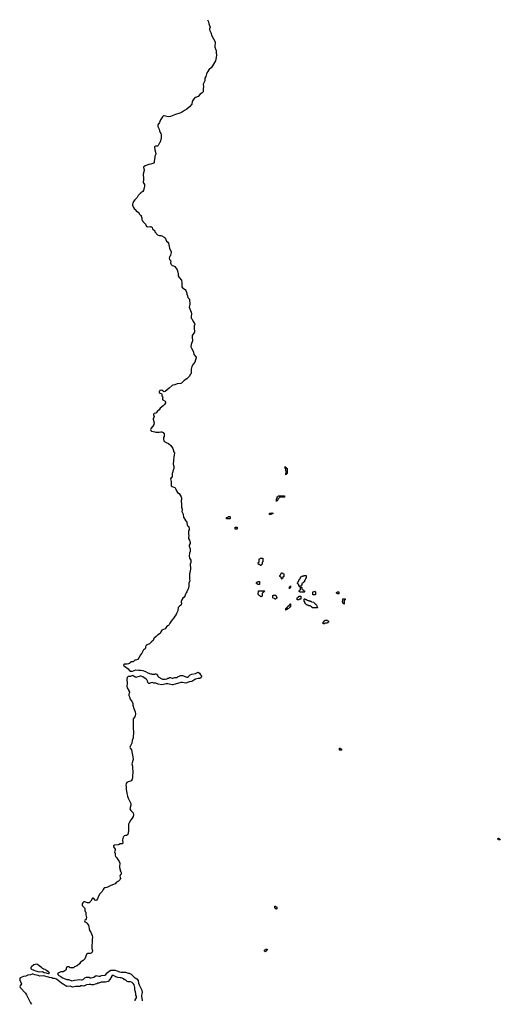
# Model space of a CAD drawing. Header units: inches. Extents: x 2886961 to 3052306, y 543424 to 918523.
# Tile 10 of 117: x 2886961 to 2898090, y 711719 to 734525. Entities that reach past the tile are written whole.
import ezdxf

# ---------------------------------------------------------------- set-up
doc = ezdxf.new("R2010")
doc.units = ezdxf.units.IN
doc.header["$MEASUREMENT"] = 0
for name, color, linetype in [('C8781', 7, 'Continuous'), ('C8782', 7, 'Continuous'), ('C8783', 7, 'Continuous'), ('C8791', 7, 'Continuous'), ('C8792', 7, 'Continuous'), ('C8793', 7, 'Continuous')]:
    doc.layers.add(name, color=color, linetype=linetype)

msp = doc.modelspace()

# ---------------------------------------------------------------- linework, layer by layer
at = {"layer": 'C8781', "color": 6}
for points in [[(2889876, 720000), (2889871, 719990), (2889871, 719969), (2889865, 719955), (2889846, 719934), (2889830, 719928), (2889810, 719898), (2889791, 719849), (2889751, 719809), (2889731, 719749), (2889691, 719709), (2889650, 719689), (2889630, 719688), (2889585, 719655), (2889570, 719648), (2889550, 719648), (2889512, 719628), (2889505, 719615), (2889477, 719603), (2889450, 719597), (2889383, 719597), (2889371, 719590), (2889367, 719570), (2889385, 719550), (2889470, 719491), (2889499, 719459), (2889530, 719439), (2889570, 719435), (2889650, 719468), (2889710, 719459), (2889758, 719458), (2889811, 719451), (2889850, 719432), (2889874, 719430), (2889930, 719398), (2889990, 719372), (2890000, 719372)], [(2890000, 719166), (2889995, 719165), (2889970, 719149), (2889949, 719149), (2889929, 719169), (2889919, 719210), (2889909, 719230), (2889890, 719249), (2889810, 719303), (2889770, 719316), (2889750, 719316), (2889650, 719289), (2889610, 719309), (2889590, 719329), (2889570, 719332), (2889528, 719312), (2889470, 719309), (2889451, 719290), (2889445, 719250), (2889446, 719150), (2889441, 719090), (2889451, 719050), (2889491, 718991), (2889491, 718970), (2889501, 718950), (2889501, 718930), (2889490, 718906), (2889487, 718870), (2889503, 718843), (2889517, 718790), (2889563, 718723), (2889579, 718690), (2889584, 718650), (2889604, 718570), (2889631, 718490), (2889639, 718450), (2889637, 718403), (2889625, 718375), (2889591, 718330), (2889591, 718170), (2889585, 718110), (2889593, 718027), (2889587, 717890), (2889567, 717830), (2889561, 717770), (2889516, 717690), (2889511, 717670), (2889518, 717650), (2889551, 717610), (2889562, 717530), (2889581, 717450), (2889587, 717390), (2889555, 717290), (2889571, 717231), (2889571, 717170), (2889581, 717130), (2889576, 716970), (2889563, 716930), (2889542, 716898), (2889530, 716890), (2889470, 716875), (2889444, 716856), (2889427, 716830), (2889419, 716790), (2889426, 716770), (2889423, 716690), (2889431, 716670), (2889440, 716600), (2889461, 716541), (2889471, 716490), (2889521, 716401), (2889531, 716370), (2889531, 716330), (2889514, 716250), (2889531, 716211), (2889583, 716163), (2889590, 716151), (2889594, 716110), (2889591, 716069), (2889568, 716032), (2889531, 715990), (2889527, 715973), (2889495, 715925), (2889483, 715890), (2889484, 715830), (2889478, 715738), (2889466, 715654), (2889456, 715644), (2889431, 715630), (2889410, 715629), (2889382, 715618), (2889370, 715609), (2889357, 715590), (2889341, 715530), (2889341, 715510), (2889351, 715470), (2889347, 715450), (2889330, 715436), (2889310, 715433), (2889284, 715436), (2889248, 715412), (2889154, 715406), (2889136, 715390), (2889131, 715370), (2889168, 715310), (2889171, 715289), (2889159, 715250), (2889171, 715210), (2889171, 715170), (2889183, 715143), (2889211, 715110), (2889231, 715070), (2889264, 715024), (2889277, 714990), (2889281, 714970), (2889271, 714929), (2889273, 714890), (2889284, 714830), (2889291, 714811), (2889306, 714790), (2889311, 714770), (2889307, 714733), (2889286, 714710), (2889279, 714690), (2889294, 714630), (2889291, 714610), (2889250, 714573), (2889206, 714550), (2889168, 714512), (2889071, 714469), (2888978, 714422), (2888935, 714415), (2888910, 714402), (2888890, 714375), (2888867, 714333), (2888811, 714270), (2888770, 714188), (2888761, 714159), (2888742, 714130), (2888730, 714124), (2888710, 714129), (2888679, 714170), (2888670, 714177), (2888650, 714179), (2888610, 714108), (2888571, 714069), (2888530, 714069), (2888470, 714089), (2888450, 714089), (2888425, 714070), (2888411, 714049), (2888411, 714010), (2888463, 713950), (2888471, 713931), (2888471, 713890), (2888476, 713870), (2888491, 713850), (2888491, 713790), (2888508, 713730), (2888498, 713702), (2888482, 713678), (2888471, 713669), (2888461, 713650), (2888471, 713630), (2888506, 713610), (2888518, 713598), (2888551, 713550), (2888579, 713430), (2888608, 713388), (2888641, 713310), (2888644, 713270), (2888636, 713230), (2888642, 713150), (2888631, 713090), (2888631, 713010), (2888643, 712963), (2888638, 712930), (2888616, 712904), (2888590, 712892), (2888530, 712897), (2888512, 712890), (2888511, 712870), (2888470, 712769), (2888430, 712733), (2888370, 712693), (2888343, 712657), (2888290, 712609), (2888230, 712588), (2888207, 712567), (2888133, 712567), (2888107, 712587), (2888070, 712588), (2888046, 712570), (2888036, 712550), (2888035, 712530), (2888028, 712512), (2888008, 712492), (2887970, 712473), (2887910, 712469), (2887834, 712430), (2887844, 712424), (2887846, 712410), (2887865, 712385), (2887910, 712362), (2887950, 712331), (2888050, 712296), (2888090, 712290), (2888150, 712268), (2888170, 712265), (2888230, 712279), (2888350, 712295), (2888390, 712284), (2888410, 712285), (2888427, 712293), (2888466, 712334), (2888510, 712351), (2888550, 712351), (2888570, 712347), (2888590, 712335), (2888614, 712334), (2888650, 712339), (2888678, 712350), (2888730, 712386), (2888790, 712368), (2888826, 712374), (2888852, 712388), (2888930, 712397), (2888953, 712407), (2888990, 712450), (2889032, 712488), (2889070, 712511), (2889170, 712511), (2889211, 712491), (2889270, 712471), (2889310, 712463), (2889370, 712465), (2889410, 712461), (2889470, 712442), (2889499, 712439), (2889540, 712420), (2889610, 712347), (2889631, 712330), (2889670, 712310), (2889707, 712270), (2889714, 712210), (2889725, 712170), (2889788, 712048), (2889795, 711990), (2889779, 711930), (2889779, 711910), (2889795, 711805), (2889794, 711801)], [(2889631, 711796), (2889637, 711823), (2889669, 711870), (2889668, 711908), (2889649, 711930), (2889649, 711970), (2889642, 711990), (2889642, 712010), (2889629, 712050), (2889624, 712110), (2889609, 712170), (2889590, 712202), (2889566, 712226), (2889530, 712242), (2889470, 712238), (2889450, 712248), (2889408, 712288), (2889389, 712289), (2889369, 712309), (2889310, 712329), (2889289, 712329), (2889230, 712342), (2889190, 712355), (2889130, 712388), (2889110, 712388), (2889094, 712386), (2889094, 712374), (2889051, 712290), (2889012, 712250), (2888950, 712229), (2888850, 712229), (2888790, 712209), (2888770, 712208), (2888750, 712195), (2888710, 712188), (2888668, 712168), (2888632, 712168), (2888610, 712178), (2888570, 712179), (2888510, 712169), (2888450, 712138), (2888410, 712148), (2888370, 712148), (2888350, 712129), (2888251, 712129), (2888190, 712119), (2888130, 712137), (2888050, 712135), (2888014, 712154), (2887970, 712189), (2887953, 712193), (2887929, 712209), (2887810, 712303), (2887770, 712316), (2887730, 712319), (2887706, 712330), (2887650, 712339), (2887626, 712350), (2887510, 712377), (2887430, 712373), (2887390, 712389), (2887310, 712399), (2887270, 712417), (2887250, 712419), (2887210, 712398), (2887150, 712395), (2887106, 712374), (2887050, 712364), (2886971, 712330), (2886961, 712310), (2886967, 712270), (2886998, 712218), (2887002, 712190), (2886975, 712150), (2886968, 712130), (2886974, 712110), (2887094, 711974), (2887119, 711939), (2887210, 711751), (2887234, 711719)]]:
    msp.add_lwpolyline(points, dxfattribs=at)
msp.add_lwpolyline([(2887349, 712649), (2887292, 712630), (2887231, 712590), (2887221, 712570), (2887219, 712550), (2887231, 712530), (2887290, 712511), (2887330, 712491), (2887410, 712471), (2887490, 712476), (2887530, 712454), (2887571, 712451), (2887630, 712435), (2887649, 712450), (2887630, 712469), (2887592, 712492), (2887570, 712513), (2887550, 712524), (2887513, 712533), (2887489, 712549), (2887468, 712570), (2887410, 712609), (2887370, 712644)], close=True, dxfattribs=at)
at = {"layer": 'C8782', "color": 6}
for points in [[(2889761, 730000), (2889771, 729990), (2889771, 729971), (2889790, 729934), (2889791, 729890), (2889806, 729870), (2889811, 729851), (2889871, 729790), (2889897, 729737), (2889927, 729727), (2889989, 729731), (2890000, 729728)], [(2890000, 725055), (2889996, 725050), (2889990, 725030), (2889995, 725010), (2890000, 725006)], [(2890000, 720102), (2889970, 720070), (2889910, 720044), (2889891, 720030), (2889876, 720000)]]:
    msp.add_lwpolyline(points, dxfattribs=at)
at = {"layer": 'C8783', "color": 6}
msp.add_lwpolyline([(2890000, 731182), (2889950, 731170), (2889863, 731137), (2889831, 731110), (2889833, 731073), (2889845, 731050), (2889845, 731030), (2889817, 730950), (2889819, 730910), (2889831, 730890), (2889831, 730810), (2889821, 730770), (2889821, 730750), (2889850, 730711), (2889851, 730670), (2889827, 730570), (2889814, 730546), (2889768, 730512), (2889706, 730454), (2889685, 730410), (2889625, 730355), (2889596, 730310), (2889579, 730270), (2889575, 730250), (2889576, 730230), (2889594, 730174), (2889617, 730137), (2889631, 730130), (2889658, 730098), (2889691, 730071), (2889711, 730070), (2889731, 730031), (2889761, 730000)], dxfattribs=at)
at = {"layer": 'C8791', "color": 6}
msp.add_lwpolyline([(2890000, 719372), (2890011, 719371), (2890030, 719362), (2890090, 719362), (2890109, 719371), (2890131, 719371), (2890138, 719358), (2890150, 719354), (2890154, 719330), (2890180, 719300), (2890250, 719258), (2890270, 719251), (2890332, 719252), (2890370, 719261), (2890390, 719271), (2890409, 719271), (2890430, 719285), (2890450, 719285), (2890490, 719272), (2890510, 719272), (2890550, 719291), (2890610, 719291), (2890632, 719308), (2890691, 719331), (2890730, 719331), (2890830, 719294), (2890850, 719299), (2890869, 719310), (2890912, 719348), (2890950, 719367), (2891030, 719381), (2891060, 719400), (2891090, 719411), (2891127, 719387), (2891150, 719352), (2891171, 719330), (2891172, 719310), (2891162, 719290), (2891131, 719269), (2891090, 719265), (2891030, 719249), (2890991, 719229), (2890950, 719194), (2890891, 719189), (2890850, 719169), (2890810, 719159), (2890730, 719169), (2890690, 719169), (2890510, 719121), (2890490, 719121), (2890390, 719141), (2890350, 719141), (2890290, 719123), (2890250, 719121), (2890170, 719133), (2890110, 719161), (2890070, 719159), (2890030, 719173), (2890000, 719166)], dxfattribs=at)
for points in [[(2894370, 717606), (2894366, 717610), (2894367, 717653), (2894390, 717654), (2894398, 717638), (2894414, 717630), (2894414, 717610), (2894410, 717606)], [(2898090, 715526), (2898050, 715528), (2898042, 715542), (2898030, 715546), (2898028, 715552), (2898042, 715558), (2898046, 715570), (2898054, 715570), (2898058, 715558), (2898073, 715553), (2898078, 715538), (2898090, 715534)], [(2892910, 713926), (2892887, 713927), (2892882, 713942), (2892866, 713950), (2892867, 713993), (2892890, 713994), (2892898, 713978), (2892914, 713970), (2892914, 713930)], [(2892650, 712926), (2892642, 712942), (2892628, 712948), (2892628, 712972), (2892642, 712978), (2892650, 712994), (2892693, 712993), (2892694, 712970), (2892678, 712962), (2892670, 712946), (2892658, 712942)]]:
    msp.add_lwpolyline(points, close=True, dxfattribs=at)
at = {"layer": 'C8792', "color": 6}
for points in [[(2890000, 729728), (2890010, 729725), (2890025, 729710), (2890039, 729679), (2890090, 729631), (2890091, 729611), (2890150, 729538), (2890190, 729523), (2890230, 729526), (2890250, 729521), (2890310, 729486), (2890331, 729470), (2890358, 729398), (2890391, 729370), (2890405, 729350), (2890431, 729230), (2890471, 729150), (2890471, 729130), (2890455, 729070), (2890447, 729050), (2890431, 729029), (2890424, 729004), (2890430, 728972), (2890451, 728950), (2890457, 728937), (2890456, 728890), (2890461, 728870), (2890471, 728851), (2890490, 728831), (2890523, 728823), (2890551, 728811), (2890606, 728730), (2890616, 728710), (2890621, 728670), (2890631, 728650), (2890634, 728590), (2890654, 728554), (2890711, 728490), (2890719, 728430), (2890714, 728354), (2890718, 728338), (2890734, 728314), (2890790, 728278), (2890810, 728252), (2890831, 728190), (2890831, 728171), (2890845, 728130), (2890851, 728091), (2890891, 728050), (2890903, 727930), (2890887, 727867), (2890931, 727749), (2890936, 727710), (2890928, 727648), (2890931, 727611), (2890951, 727590), (2890978, 727538), (2891011, 727490), (2891014, 727474), (2891002, 727430), (2890999, 727390), (2891011, 727290), (2890951, 727210), (2890951, 727151), (2890966, 727110), (2890966, 727090), (2890930, 726998), (2890924, 726950), (2890937, 726917), (2890983, 726830), (2890997, 726770), (2891048, 726710), (2891050, 726690), (2891032, 726650), (2891019, 726590), (2890976, 726544), (2890948, 726490), (2890931, 726430), (2890931, 726371), (2890935, 726350), (2890930, 726328), (2890911, 726309), (2890890, 726269), (2890835, 726210), (2890771, 726170), (2890710, 726109), (2890690, 726099), (2890610, 726090), (2890550, 726067), (2890510, 726061), (2890490, 726052), (2890423, 725990), (2890330, 725914), (2890310, 725904), (2890290, 725909), (2890250, 725943), (2890221, 725939), (2890207, 725933), (2890198, 725922), (2890191, 725910), (2890191, 725890), (2890210, 725875), (2890244, 725864), (2890253, 725853), (2890254, 725814), (2890271, 725790), (2890277, 725770), (2890271, 725750), (2890271, 725730), (2890277, 725717), (2890330, 725690), (2890341, 725670), (2890337, 725650), (2890311, 725610), (2890281, 725579), (2890211, 725530), (2890190, 725489), (2890150, 725461), (2890121, 725419), (2890110, 725412), (2890075, 725404), (2890063, 725390), (2890061, 725370), (2890071, 725330), (2890066, 725310), (2890054, 725290), (2890051, 725270), (2890071, 725190), (2890067, 725150), (2890045, 725110), (2890000, 725055)], [(2890000, 725006), (2890010, 724997), (2890090, 724975), (2890110, 724970), (2890190, 724971), (2890230, 724981), (2890250, 724981), (2890281, 724961), (2890304, 724930), (2890310, 724890), (2890304, 724870), (2890291, 724850), (2890288, 724810), (2890302, 724770), (2890321, 724750), (2890350, 724731), (2890410, 724710), (2890462, 724662), (2890507, 724590), (2890522, 724550), (2890525, 724525), (2890542, 724490), (2890534, 724390), (2890521, 724330), (2890521, 724290), (2890511, 724250), (2890511, 724230), (2890530, 724174), (2890531, 724130), (2890510, 724070), (2890508, 724050), (2890490, 724010), (2890488, 723990), (2890494, 723950), (2890491, 723930), (2890467, 723910), (2890456, 723890), (2890458, 723858), (2890471, 723830), (2890471, 723731), (2890491, 723710), (2890530, 723694), (2890550, 723690), (2890562, 723682), (2890571, 723670), (2890591, 723610), (2890617, 723577), (2890651, 723550), (2890703, 723470), (2890711, 723450), (2890710, 723410), (2890703, 723390), (2890711, 723290), (2890706, 723230), (2890726, 723190), (2890726, 723170), (2890716, 723130), (2890747, 723070), (2890753, 722993), (2890790, 722950), (2890794, 722930), (2890831, 722890), (2890839, 722819), (2890850, 722805), (2890871, 722790), (2890887, 722750), (2890882, 722710), (2890871, 722689), (2890871, 722611), (2890881, 722570), (2890871, 722530), (2890871, 722510), (2890894, 722470), (2890910, 722414), (2890911, 722390), (2890888, 722352), (2890882, 722330), (2890905, 722270), (2890905, 722210), (2890891, 722169), (2890883, 722110), (2890891, 722051), (2890923, 722003), (2890927, 721990), (2890923, 721950), (2890905, 721910), (2890914, 721814), (2890910, 721746), (2890891, 721689), (2890891, 721570), (2890898, 721530), (2890875, 721470), (2890881, 721410), (2890866, 721354), (2890851, 721329), (2890831, 721270), (2890815, 721250), (2890800, 721220), (2890784, 721170), (2890770, 721150), (2890736, 721124), (2890713, 721090), (2890701, 721050), (2890701, 721030), (2890707, 721010), (2890697, 720970), (2890685, 720954), (2890660, 720940), (2890633, 720910), (2890619, 720830), (2890591, 720770), (2890587, 720750), (2890552, 720708), (2890530, 720670), (2890493, 720627), (2890450, 720569), (2890437, 720550), (2890418, 720502), (2890407, 720493), (2890390, 720489), (2890357, 720463), (2890326, 720414), (2890290, 720404), (2890256, 720384), (2890231, 720350), (2890211, 720309), (2890151, 720270), (2890124, 720236), (2890077, 720203), (2890066, 720190), (2890050, 720142), (2890010, 720113), (2890000, 720102)]]:
    msp.add_lwpolyline(points, dxfattribs=at)
for points in [[(2893130, 723986), (2893126, 723990), (2893126, 724030), (2893142, 724038), (2893146, 724050), (2893142, 724062), (2893126, 724070), (2893126, 724110), (2893122, 724122), (2893106, 724130), (2893106, 724170), (2893110, 724174), (2893118, 724158), (2893133, 724153), (2893138, 724138), (2893154, 724130), (2893154, 724010), (2893138, 724002)], [(2892910, 723366), (2892906, 723370), (2892906, 723430), (2892922, 723438), (2892926, 723470), (2892942, 723478), (2892947, 723493), (2893090, 723494), (2893094, 723490), (2893094, 723470), (2893090, 723466), (2892990, 723466), (2892978, 723462), (2892973, 723447), (2892958, 723442), (2892953, 723427), (2892938, 723422), (2892933, 723387), (2892918, 723382)], [(2891750, 722966), (2891746, 722970), (2891746, 722990), (2891750, 722994), (2891782, 722998), (2891790, 723014), (2891830, 723014), (2891834, 723010), (2891834, 722970), (2891830, 722966)], [(2892790, 723066), (2892747, 723067), (2892746, 723090), (2892750, 723094), (2892790, 723094), (2892802, 723098), (2892810, 723114), (2892818, 723098), (2892834, 723090), (2892830, 723086), (2892798, 723082)], [(2891990, 722726), (2891947, 722727), (2891947, 722773), (2891993, 722773), (2891994, 722730)], [(2892530, 721886), (2892522, 721902), (2892487, 721907), (2892486, 721950), (2892502, 721958), (2892506, 721970), (2892507, 722033), (2892522, 722038), (2892530, 722054), (2892590, 722054), (2892594, 722050), (2892594, 721970), (2892578, 721962), (2892574, 721950), (2892574, 721910), (2892558, 721902), (2892550, 721886)], [(2893030, 721566), (2893026, 721570), (2893022, 721602), (2893007, 721607), (2893002, 721622), (2892987, 721627), (2892986, 721650), (2893002, 721658), (2893007, 721693), (2893022, 721698), (2893027, 721713), (2893050, 721714), (2893058, 721698), (2893074, 721690), (2893074, 721630), (2893058, 721622), (2893053, 721587), (2893038, 721582)], [(2893450, 721266), (2893442, 721282), (2893427, 721287), (2893427, 721293), (2893442, 721298), (2893447, 721313), (2893462, 721318), (2893466, 721330), (2893466, 721370), (2893462, 721382), (2893447, 721387), (2893442, 721402), (2893427, 721407), (2893422, 721442), (2893407, 721447), (2893402, 721462), (2893386, 721470), (2893402, 721478), (2893406, 721510), (2893422, 721518), (2893426, 721530), (2893426, 721550), (2893442, 721558), (2893447, 721573), (2893462, 721578), (2893466, 721610), (2893482, 721618), (2893487, 721633), (2893522, 721638), (2893530, 721654), (2893590, 721654), (2893594, 721650), (2893594, 721590), (2893578, 721582), (2893573, 721547), (2893558, 721542), (2893553, 721507), (2893538, 721502), (2893533, 721487), (2893518, 721482), (2893513, 721467), (2893498, 721462), (2893494, 721430), (2893478, 721422), (2893474, 721410), (2893474, 721390), (2893478, 721378), (2893494, 721370), (2893498, 721338), (2893513, 721333), (2893518, 721318), (2893533, 721313), (2893538, 721298), (2893553, 721293), (2893554, 721270), (2893550, 721266)], [(2892470, 721446), (2892462, 721462), (2892447, 721467), (2892446, 721490), (2892462, 721498), (2892470, 721514), (2892513, 721513), (2892514, 721450), (2892510, 721446)], [(2893210, 721346), (2893206, 721350), (2893206, 721390), (2893222, 721398), (2893230, 721414), (2893234, 721410), (2893234, 721370), (2893218, 721362)], [(2892550, 721146), (2892542, 721162), (2892527, 721167), (2892522, 721182), (2892507, 721187), (2892502, 721202), (2892486, 721210), (2892487, 721293), (2892633, 721293), (2892633, 721287), (2892618, 721282), (2892613, 721267), (2892598, 721262), (2892593, 721247), (2892578, 721242), (2892574, 721230), (2892574, 721170), (2892558, 721162)], [(2892870, 721106), (2892862, 721122), (2892830, 721126), (2892826, 721130), (2892826, 721190), (2892842, 721198), (2892850, 721214), (2892858, 721198), (2892893, 721193), (2892898, 721158), (2892914, 721150), (2892913, 721127), (2892898, 721122), (2892890, 721106)], [(2893430, 721086), (2893387, 721087), (2893386, 721130), (2893402, 721138), (2893407, 721153), (2893422, 721158), (2893427, 721173), (2893470, 721174), (2893474, 721170), (2893474, 721110), (2893470, 721106), (2893438, 721102)], [(2893810, 721206), (2893747, 721207), (2893747, 721273), (2893782, 721278), (2893790, 721294), (2893798, 721278), (2893813, 721273), (2893814, 721210)], [(2894310, 721226), (2894302, 721242), (2894290, 721246), (2894288, 721252), (2894302, 721258), (2894310, 721274), (2894350, 721274), (2894354, 721270), (2894354, 721230), (2894350, 721226)], [(2893130, 720846), (2893126, 720850), (2893126, 720890), (2893142, 720898), (2893150, 720914), (2893162, 720918), (2893167, 720933), (2893182, 720938), (2893187, 720953), (2893202, 720958), (2893207, 720973), (2893222, 720978), (2893227, 720993), (2893233, 720993), (2893233, 720927), (2893218, 720922), (2893213, 720907), (2893198, 720902), (2893190, 720886), (2893158, 720882), (2893153, 720867), (2893138, 720862)], [(2893630, 721074), (2893670, 721074), (2893678, 721058), (2893713, 721053), (2893718, 721038), (2893773, 721033), (2893778, 721018), (2893793, 721013), (2893798, 720998), (2893813, 720993), (2893818, 720978), (2893832, 720972), (2893838, 720938), (2893852, 720932), (2893854, 720910), (2893850, 720906), (2893730, 720906), (2893722, 720922), (2893707, 720927), (2893702, 720942), (2893690, 720946), (2893650, 720946), (2893642, 720962), (2893607, 720967), (2893602, 720982), (2893587, 720987), (2893582, 721002), (2893567, 721007), (2893562, 721042), (2893546, 721050), (2893547, 721113), (2893570, 721114), (2893578, 721098), (2893610, 721094), (2893618, 721078)], [(2894470, 720986), (2894462, 721002), (2894446, 721010), (2894442, 721042), (2894428, 721050), (2894442, 721058), (2894446, 721070), (2894447, 721113), (2894490, 721114), (2894494, 721110), (2894494, 721090), (2894478, 721082), (2894474, 721070), (2894474, 720990)], [(2894010, 720528), (2893986, 720530), (2893986, 720570), (2894002, 720578), (2894007, 720593), (2894022, 720598), (2894027, 720613), (2894090, 720614), (2894098, 720598), (2894113, 720593), (2894114, 720570), (2894098, 720562), (2894090, 720546), (2894030, 720546), (2894018, 720542)]]:
    msp.add_lwpolyline(points, close=True, dxfattribs=at)
at = {"layer": 'C8793', "color": 6}
msp.add_lwpolyline([(2891310, 734525), (2891336, 734476), (2891344, 734430), (2891368, 734350), (2891355, 734310), (2891358, 734290), (2891384, 734230), (2891410, 734150), (2891485, 734010), (2891490, 733970), (2891478, 733930), (2891477, 733890), (2891506, 733830), (2891510, 733810), (2891510, 733750), (2891517, 733730), (2891516, 733710), (2891512, 733650), (2891493, 733570), (2891399, 733421), (2891339, 733361), (2891319, 733321), (2891285, 733270), (2891271, 733210), (2891247, 733173), (2891245, 733110), (2891240, 733090), (2891210, 733030), (2891219, 732970), (2891210, 732930), (2891210, 732870), (2891206, 732854), (2891187, 732833), (2891139, 732801), (2891090, 732749), (2891030, 732719), (2891010, 732704), (2890980, 732670), (2890957, 732630), (2890948, 732570), (2890895, 732505), (2890830, 732450), (2890776, 732424), (2890710, 732376), (2890670, 732356), (2890570, 732330), (2890530, 732312), (2890450, 732286), (2890410, 732277), (2890370, 732281), (2890310, 732296), (2890290, 732294), (2890265, 732275), (2890218, 732202), (2890210, 732190), (2890198, 732142), (2890163, 732090), (2890161, 732050), (2890191, 731990), (2890196, 731950), (2890210, 731912), (2890231, 731890), (2890239, 731870), (2890237, 731790), (2890210, 731690), (2890196, 731670), (2890170, 731613), (2890150, 731599), (2890103, 731597), (2890091, 731589), (2890084, 731576), (2890091, 731509), (2890117, 731423), (2890116, 731410), (2890093, 731367), (2890090, 731330), (2890071, 731251), (2890072, 731210), (2890046, 731194), (2890000, 731182)], dxfattribs=at)

doc.saveas('drawing.dxf')
